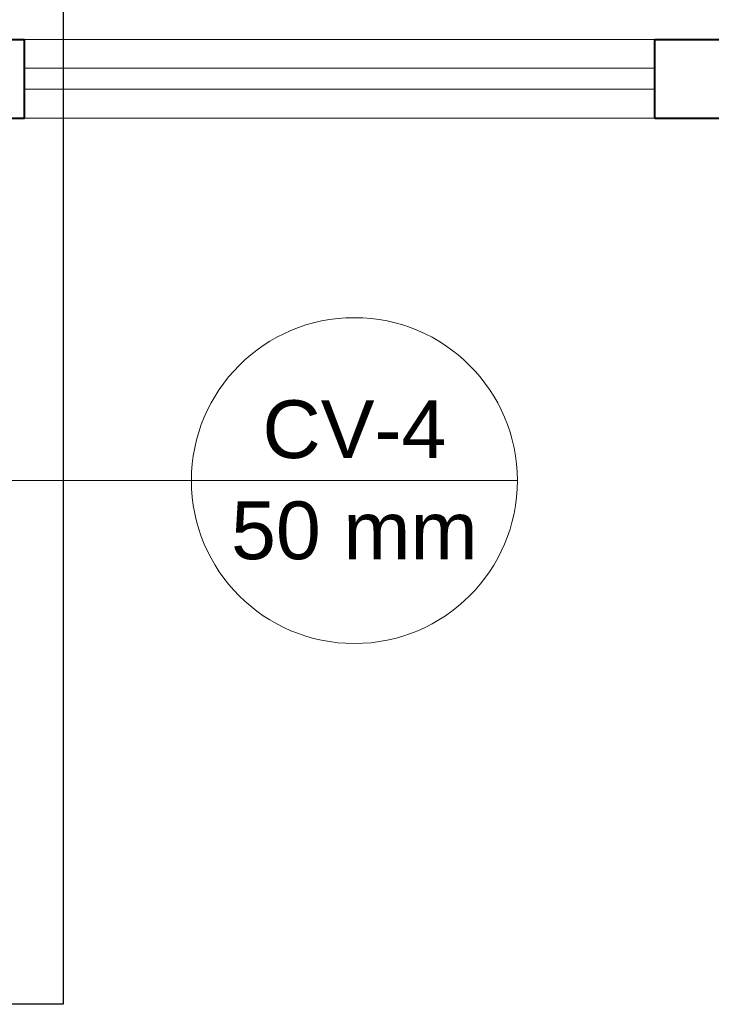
# Model space of a CAD drawing. Header units: millimetres. Extents: x 26 to 1362, y 24 to 358.
# Tile 189 of 256: x 993.26 to 994.58, y 325.44 to 327.31. Entities that reach past the tile are written whole.
import ezdxf

# ---------------------------------------------------------------- set-up
doc = ezdxf.new("R2010")
doc.units = ezdxf.units.MM
doc.linetypes.add('CONTINU', pattern=[0])
for name, color, linetype, lineweight in [('CV-Indicação coluna', 5, 'Continuous', 5), ('DI-Detalhes', 1, 'Continuous', 30), ('MB_ALVENARIA', 7, 'Continuous', 40), ('MB_ESQUADRIA', 7, 'Continuous', 5)]:
    doc.layers.add(name, color=color, linetype=linetype, lineweight=lineweight)
doc.styles.add('arial', font='arial.ttf')

msp = doc.modelspace()

# ---------------------------------------------------------------- linework, layer by layer
at = {"layer": 'CV-Indicação coluna', "linetype": 'CONTINU'}
for q in [(993.0051, 326.4343), (994.2089, 326.4343)]:
    msp.add_line((993.5886, 326.4343), q, dxfattribs=at)
msp.add_circle((993.8987, 326.4343), 0.3102, dxfattribs=at)
at = {"layer": 'DI-Detalhes', "linetype": 'CONTINU'}
msp.add_lwpolyline([(991.2932, 329.2551), (993.3446, 329.2551), (993.3446, 325.4372), (991.2932, 325.4372), (991.2932, 329.2551)], dxfattribs=at)
at = {"layer": 'MB_ALVENARIA', "linetype": 'CONTINU'}
for points in [[(992.7506, 327.2743), (993.2706, 327.2743)], [(993.2706, 327.1243), (993.2706, 327.2743)], [(994.4706, 327.2743), (994.8356, 327.2743)], [(994.4706, 327.1243), (994.4706, 327.2743)], [(993.0556, 327.1243), (993.2706, 327.1243)], [(994.4706, 327.1243), (994.6856, 327.1243)]]:
    msp.add_lwpolyline(points, dxfattribs=at)
at = {"layer": 'MB_ESQUADRIA', "linetype": 'CONTINU'}
for points in [[(994.4706, 327.2743), (993.2706, 327.2743)], [(993.2706, 327.2193), (994.4706, 327.2193)], [(993.2706, 327.1793), (994.4706, 327.1793)], [(993.2706, 327.1243), (994.4706, 327.1243)]]:
    msp.add_lwpolyline(points, dxfattribs=at)

# ---------------------------------------------------------------- texts
at = {"layer": 'CV-Indicação coluna', "linetype": 'CONTINU', "char_height": 0.11, "attachment_point": 8, "line_spacing_factor": 0.6, "style": 'arial'}
for s, insert, width in [('CV-4', (993.8987, 326.4756), 0.683496), ('50 mm', (993.8987, 326.283), 0.916846)]:
    msp.add_mtext(s, dxfattribs=dict(at, insert=insert, width=width))

doc.saveas('drawing.dxf')
